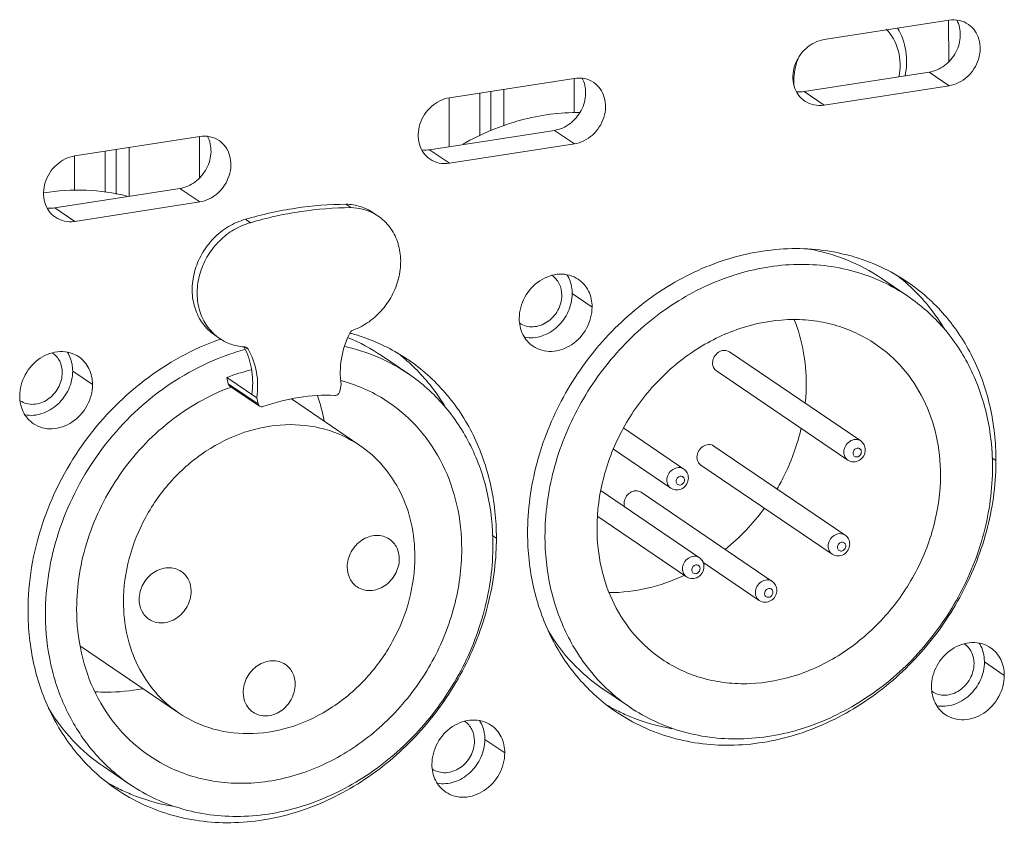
# Model space of a CAD drawing. Header units: millimetres. Extents: x 29170 to 33192, y 579 to 3108.
# Tile 63 of 256: x 30882 to 30924, y 1288 to 1322. Entities that reach past the tile are written whole.
import ezdxf

# ---------------------------------------------------------------- set-up
doc = ezdxf.new("R2010")
doc.units = ezdxf.units.MM
doc.layers.add('细实线', color=7, linetype='Continuous', lineweight=13)

msp = doc.modelspace()

# ---------------------------------------------------------------- linework, layer by layer
at = {"layer": '细实线'}
for p, q in [((30916.473, 1321.579), (30921.887, 1322.419)), ((30921.873, 1322.419), (30921.874, 1320.618)), ((30900.231, 1319.061), (30905.645, 1319.9)), ((30905.632, 1318.412), (30905.631, 1319.9)), ((30921.026, 1320.166), (30915.612, 1319.326)), ((30921.888, 1319.581), (30921.026, 1320.166)), ((30902.594, 1319.427), (30902.594, 1317.841)), ((30921.888, 1319.581), (30916.474, 1318.741)), ((30900.218, 1316.939), (30900.217, 1319.061)), ((30901.543, 1319.264), (30901.543, 1317.422)), ((30902.025, 1319.339), (30902.025, 1317.623)), ((30916.474, 1318.741), (30915.612, 1319.326)), ((30883.989, 1316.542), (30889.403, 1317.382)), ((30889.389, 1315.581), (30889.389, 1317.382)), ((30904.784, 1317.647), (30899.37, 1316.808)), ((30905.646, 1317.062), (30904.784, 1317.647)), ((30886.352, 1316.909), (30886.352, 1314.789)), ((30905.646, 1317.062), (30900.232, 1316.223)), ((30883.975, 1315.051), (30883.975, 1316.542)), ((30885.301, 1314.968), (30885.3, 1316.745)), ((30885.783, 1316.82), (30885.783, 1314.889)), ((30900.232, 1316.223), (30899.37, 1316.808)), ((30888.542, 1315.128), (30883.127, 1314.289)), ((30889.404, 1314.544), (30888.542, 1315.128)), ((30883.989, 1313.704), (30883.127, 1314.289)), ((30889.404, 1314.544), (30883.989, 1313.704)), ((30895.961, 1314.3), (30895.746, 1314.447)), ((30896.926, 1314.078), (30897.141, 1313.932)), ((30891.602, 1313.646), (30891.387, 1313.793)), ((30918.945, 1311.247), (30920.108, 1310.458)), ((30906.415, 1309.991), (30905.553, 1310.576)), ((30890.055, 1308.774), (30890.271, 1308.628)), ((30891.505, 1308.171), (30891.376, 1308.259)), ((30897.288, 1307.889), (30898.452, 1307.1)), ((30912.37, 1308.05), (30918.059, 1304.191)), ((30884.759, 1306.633), (30883.897, 1307.218)), ((30911.808, 1307.223), (30917.497, 1303.363)), ((30890.585, 1306.942), (30891.878, 1306.065)), ((30890.585, 1306.942), (30890.642, 1306.671)), ((30890.642, 1306.671), (30891.935, 1305.794)), ((30895.48, 1306.344), (30895.536, 1306.632)), ((30890.706, 1306.572), (30891.999, 1305.695)), ((30891.878, 1306.065), (30891.935, 1305.794)), ((30893.38, 1306.009), (30896.347, 1303.996)), ((30907.786, 1304.739), (30910.389, 1302.973)), ((30918.059, 1304.191), (30918.059, 1304.191)), ((30907.339, 1303.834), (30909.827, 1302.145)), ((30911.694, 1303.972), (30917.383, 1300.112)), ((30923.923, 1303.341), (30923.746, 1303.461)), ((30910.389, 1302.973), (30910.389, 1302.973)), ((30911.132, 1303.145), (30916.822, 1299.285)), ((30906.804, 1302.025), (30911.067, 1299.133)), ((30908.536, 1301.969), (30914.225, 1298.109)), ((30906.664, 1300.912), (30910.505, 1298.305)), ((30902.266, 1299.983), (30902.089, 1300.102)), ((30917.383, 1300.112), (30917.383, 1300.112)), ((30911.067, 1299.133), (30911.067, 1299.133)), ((30911.222, 1298.938), (30913.664, 1297.282)), ((30914.225, 1298.109), (30914.225, 1298.109)), ((30884.237, 1295.294), (30888.486, 1292.411)), ((30924.285, 1294.032), (30923.423, 1294.616)), ((30906.874, 1293.456), (30908.037, 1292.666)), ((30902.629, 1290.674), (30901.767, 1291.258)), ((30885.217, 1290.097), (30886.381, 1289.308))]:
    msp.add_line(p, q, dxfattribs=at)
for centre, radius, start, end in [((30895.968, 1312.204), 2.089, 55.8559, 62.8949), ((30914.598, 1304.846), 8.238, 48.6011, 52.2253), ((30891.448, 1310.362), 2.096, 228.756, 235.8388), ((30893.698, 1300.608), 8.55, 74.3359, 74.986), ((30893.864, 1298.276), 10.921, 108.8705, 109.1322), ((30892.863, 1301.361), 7.886, 55.8644, 67.8325), ((30894.031, 1298.249), 10.254, 105.0555, 109.8364), ((30891.497, 1310.563), 2.304, 265.2841, 266.4249), ((30888.877, 1306.904), 2.796, 28.8649, 29.3765), ((30888.857, 1306.893), 2.819, 27.5175, 28.8638), ((30888.826, 1306.876), 2.854, 25.9622, 27.5171), ((30892.942, 1301.487), 8.238, 48.6011, 52.2253), ((30893.878, 1298.247), 9.298, 103.9332, 110.7456), ((30893.715, 1300), 7.043, 74.619, 75.0051), ((30907.287, 1306.667), 8.412, 354.3178, 359.9774), ((30893.878, 1298.031), 9.048, 110.0546, 110.3416), ((30886.754, 1303.557), 8.182, 10.632, 18.4943), ((30912.724, 1303.338), 11.199, 358.5714, 0.0126), ((30906.238, 1306.853), 9.465, 308.8901, 323.8961), ((30891.067, 1299.98), 11.199, 358.5714, 0.0126), ((30906.614, 1306.359), 8.844, 301.6813, 302.0806), ((30893.283, 1296.702), 10.566, 180.0127, 181.8525), ((30911.216, 1299.86), 8.238, 239.5311, 243.0882), ((30889.559, 1296.502), 8.238, 239.5311, 243.0882)]:
    msp.add_arc(centre, radius, start, end, dxfattribs=at)
for points, knots in [([(30921.026, 1320.166), (30921.265, 1320.203), (30921.738, 1320.415), (30922.151, 1320.907), (30922.338, 1321.38), (30922.411, 1321.86), (30922.334, 1322.23), (30922.222, 1322.433)], [0, 0, 0, 0, 0.246935, 0.506259, 0.636123, 0.762761, 1, 1, 1, 1]), ([(30922.73, 1322.241), (30922.611, 1322.321), (30922.334, 1322.438), (30922.035, 1322.442), (30921.887, 1322.419)], [0, 0, 0, 0, 0.490854, 1, 1, 1, 1]), ([(30919.157, 1322.038), (30919.411, 1321.788), (30919.789, 1321.105), (30919.788, 1320.336), (30919.71, 1319.961)], [0, 0, 0, 0, 0.482001, 1, 1, 1, 1]), ([(30919.661, 1322.076), (30919.844, 1321.777), (30920.087, 1321.083), (30920.057, 1320.353), (30919.982, 1319.996)], [0, 0, 0, 0, 0.490329, 1, 1, 1, 1]), ([(30921.888, 1319.581), (30922.176, 1319.625), (30922.738, 1319.916), (30923.237, 1320.687), (30923.275, 1321.461), (30923.035, 1321.974), (30922.839, 1322.167), (30922.73, 1322.241)], [0, 0, 0, 0, 0.252631, 0.516574, 0.767286, 0.885473, 1, 1, 1, 1]), ([(30916.473, 1321.579), (30916.186, 1321.535), (30915.623, 1321.244), (30915.124, 1320.473), (30915.087, 1319.699), (30915.327, 1319.186), (30915.522, 1318.993), (30915.631, 1318.919)], [0, 0, 0, 0, 0.252631, 0.516574, 0.767286, 0.885473, 1, 1, 1, 1]), ([(30915.165, 1319.625), (30915.158, 1319.725), (30915.157, 1320.136), (30915.255, 1320.547), (30915.373, 1320.833)], [0, 0, 0, 0, 0.244852, 1, 1, 1, 1]), ([(30904.784, 1317.647), (30905.023, 1317.684), (30905.495, 1317.896), (30905.909, 1318.389), (30906.095, 1318.862), (30906.169, 1319.342), (30906.091, 1319.711), (30905.98, 1319.915)], [0, 0, 0, 0, 0.246935, 0.506259, 0.636123, 0.762761, 1, 1, 1, 1]), ([(30906.488, 1319.722), (30906.369, 1319.803), (30906.092, 1319.919), (30905.792, 1319.923), (30905.645, 1319.9)], [0, 0, 0, 0, 0.490854, 1, 1, 1, 1]), ([(30905.646, 1317.062), (30905.933, 1317.107), (30906.496, 1317.397), (30906.995, 1318.169), (30907.033, 1318.942), (30906.792, 1319.455), (30906.597, 1319.648), (30906.488, 1319.722)], [0, 0, 0, 0, 0.252631, 0.516574, 0.767286, 0.885473, 1, 1, 1, 1]), ([(30900.231, 1319.061), (30899.944, 1319.016), (30899.381, 1318.726), (30898.882, 1317.954), (30898.844, 1317.18), (30899.085, 1316.668), (30899.28, 1316.475), (30899.389, 1316.401)], [0, 0, 0, 0, 0.252631, 0.516574, 0.767286, 0.885473, 1, 1, 1, 1]), ([(30915.631, 1318.919), (30915.75, 1318.839), (30916.027, 1318.722), (30916.327, 1318.718), (30916.474, 1318.741)], [0, 0, 0, 0, 0.490854, 1, 1, 1, 1]), ([(30905.883, 1318.421), (30905.021, 1318.43), (30903.25, 1318.19), (30901.607, 1317.499), (30900.825, 1317.056)], [0, 0, 0, 0, 0.489691, 1, 1, 1, 1]), ([(30888.542, 1315.128), (30888.78, 1315.166), (30889.253, 1315.378), (30889.666, 1315.87), (30889.853, 1316.343), (30889.927, 1316.823), (30889.849, 1317.193), (30889.738, 1317.396)], [0, 0, 0, 0, 0.246935, 0.506259, 0.636123, 0.762761, 1, 1, 1, 1]), ([(30890.246, 1317.204), (30890.127, 1317.284), (30889.849, 1317.401), (30889.55, 1317.404), (30889.403, 1317.382)], [0, 0, 0, 0, 0.490854, 1, 1, 1, 1]), ([(30889.404, 1314.544), (30889.691, 1314.588), (30890.254, 1314.879), (30890.752, 1315.65), (30890.79, 1316.424), (30890.55, 1316.937), (30890.355, 1317.13), (30890.246, 1317.204)], [0, 0, 0, 0, 0.252631, 0.516574, 0.767286, 0.885473, 1, 1, 1, 1]), ([(30883.989, 1316.542), (30883.701, 1316.498), (30883.139, 1316.207), (30882.64, 1315.436), (30882.602, 1314.662), (30882.842, 1314.149), (30883.038, 1313.956), (30883.147, 1313.882)], [0, 0, 0, 0, 0.252631, 0.516574, 0.767286, 0.885473, 1, 1, 1, 1]), ([(30899.389, 1316.401), (30899.508, 1316.32), (30899.785, 1316.204), (30900.085, 1316.2), (30900.232, 1316.223)], [0, 0, 0, 0, 0.490854, 1, 1, 1, 1]), ([(30882.645, 1314.941), (30883.251, 1315.04), (30884.467, 1315.12), (30885.675, 1314.949), (30886.254, 1314.801)], [0, 0, 0, 0, 0.506734, 1, 1, 1, 1]), ([(30895.746, 1314.447), (30895.017, 1314.442), (30893.543, 1314.325), (30892.101, 1314.003), (30891.387, 1313.793)], [0, 0, 0, 0, 0.494614, 1, 1, 1, 1]), ([(30895.961, 1314.3), (30895.233, 1314.296), (30893.759, 1314.179), (30892.316, 1313.856), (30891.602, 1313.646)], [0, 0, 0, 0, 0.494614, 1, 1, 1, 1]), ([(30896.925, 1314.079), (30896.755, 1314.194), (30896.373, 1314.377), (30895.956, 1314.442), (30895.746, 1314.447)], [0, 0, 0, 0, 0.494496, 1, 1, 1, 1]), ([(30896.92, 1314.063), (30896.774, 1314.138), (30896.46, 1314.254), (30896.129, 1314.297), (30895.961, 1314.3)], [0, 0, 0, 0, 0.494951, 1, 1, 1, 1]), ([(30883.147, 1313.882), (30883.265, 1313.801), (30883.543, 1313.685), (30883.842, 1313.681), (30883.989, 1313.704)], [0, 0, 0, 0, 0.490854, 1, 1, 1, 1]), ([(30896.06, 1308.993), (30896.302, 1309.084), (30896.771, 1309.337), (30897.361, 1309.881), (30897.808, 1310.557), (30898.078, 1311.311), (30898.149, 1312.088), (30898.013, 1312.829), (30897.677, 1313.473), (30897.332, 1313.803), (30897.141, 1313.933)], [0, 0, 0, 0, 0.127337, 0.258421, 0.390795, 0.521626, 0.648495, 0.770063, 0.886579, 1, 1, 1, 1]), ([(30891.387, 1313.793), (30891.129, 1313.724), (30890.623, 1313.504), (30889.974, 1312.982), (30889.469, 1312.306), (30889.149, 1311.53), (30889.042, 1310.719), (30889.16, 1309.939), (30889.498, 1309.257), (30889.856, 1308.909), (30890.056, 1308.774)], [0, 0, 0, 0, 0.125775, 0.256067, 0.388436, 0.519824, 0.647458, 0.769661, 0.886503, 1, 1, 1, 1]), ([(30891.602, 1313.646), (30891.356, 1313.581), (30890.873, 1313.375), (30890.245, 1312.888), (30889.745, 1312.256), (30889.409, 1311.526), (30889.265, 1310.753), (30889.325, 1309.995), (30889.588, 1309.311), (30889.892, 1308.938), (30890.066, 1308.786)], [0, 0, 0, 0, 0.125093, 0.254564, 0.386259, 0.517412, 0.64541, 0.768468, 0.886219, 1, 1, 1, 1]), ([(30920.087, 1311.076), (30919.345, 1311.58), (30917.656, 1312.355), (30914.848, 1312.658), (30911.976, 1312.106), (30909.26, 1310.757), (30906.899, 1308.724), (30905.067, 1306.16), (30903.899, 1303.261), (30903.619, 1301.203), (30903.62, 1300.192)], [0, 0, 0, 0, 0.113412, 0.229867, 0.351301, 0.478002, 0.608703, 0.741063, 0.872322, 1, 1, 1, 1]), ([(30918.945, 1311.247), (30918.479, 1311.563), (30917.471, 1312.099), (30916.372, 1312.407), (30915.811, 1312.505)], [0, 0, 0, 0, 0.496987, 1, 1, 1, 1]), ([(30920.109, 1310.457), (30919.754, 1310.698), (30919, 1311.124), (30917.776, 1311.571), (30916.479, 1311.821), (30914.672, 1311.885), (30912.357, 1311.442), (30909.762, 1310.153), (30907.506, 1308.21), (30905.756, 1305.76), (30904.64, 1302.99), (30904.372, 1301.023), (30904.373, 1300.058)], [0, 0, 0, 0, 0.056651, 0.113707, 0.171534, 0.230425, 0.351771, 0.47838, 0.608986, 0.74125, 0.872415, 1, 1, 1, 1]), ([(30905.818, 1311.195), (30905.703, 1311.273), (30905.44, 1311.393), (30904.849, 1311.458), (30904.086, 1311.185), (30903.435, 1310.463), (30903.257, 1309.818), (30903.257, 1309.501)], [0, 0, 0, 0, 0.114123, 0.231308, 0.478691, 0.741471, 1, 1, 1, 1]), ([(30904.676, 1311.365), (30904.808, 1311.276), (30905.033, 1311.012), (30905.102, 1310.676), (30905.102, 1310.506)], [0, 0, 0, 0, 0.485339, 1, 1, 1, 1]), ([(30905.553, 1310.576), (30905.553, 1310.65), (30905.535, 1310.935), (30905.439, 1311.216), (30905.327, 1311.395)], [0, 0, 0, 0, 0.259066, 1, 1, 1, 1]), ([(30906.415, 1309.991), (30906.415, 1310.229), (30906.319, 1310.699), (30906.004, 1311.069), (30905.818, 1311.195)], [0, 0, 0, 0, 0.51465, 1, 1, 1, 1]), ([(30921.695, 1309.043), (30921.582, 1309.229), (30921.11, 1309.95), (30920.529, 1310.599), (30920.046, 1311.025)], [0, 0, 0, 0, 0.252638, 1, 1, 1, 1]), ([(30923.923, 1303.341), (30923.922, 1304.123), (30923.76, 1305.666), (30923.006, 1307.829), (30921.781, 1309.692), (30920.683, 1310.672), (30920.087, 1311.076)], [0, 0, 0, 0, 0.26165, 0.514209, 0.759245, 1, 1, 1, 1]), ([(30905.102, 1310.506), (30905.102, 1310.281), (30905.007, 1309.935), (30904.741, 1309.562), (30904.48, 1309.336), (30904.18, 1309.185), (30903.863, 1309.122), (30903.552, 1309.152), (30903.364, 1309.236), (30903.281, 1309.291)], [0, 0, 0, 0, 0.257315, 0.389888, 0.520838, 0.647836, 0.769593, 0.886355, 1, 1, 1, 1]), ([(30903.488, 1308.681), (30903.73, 1308.636), (30904.124, 1308.672), (30904.59, 1308.886), (30905.024, 1309.209), (30905.428, 1309.768), (30905.553, 1310.31), (30905.553, 1310.576)], [0, 0, 0, 0, 0.234268, 0.358831, 0.487022, 0.746674, 1, 1, 1, 1]), ([(30923.773, 1303.066), (30923.773, 1303.813), (30923.618, 1305.287), (30923.012, 1307.025), (30922.301, 1308.261), (30921.462, 1309.371), (30920.678, 1310.071), (30920.109, 1310.457)], [0, 0, 0, 0, 0.26152, 0.513957, 0.637427, 0.759363, 1, 1, 1, 1]), ([(30903.854, 1308.298), (30903.969, 1308.22), (30904.232, 1308.099), (30904.823, 1308.035), (30905.586, 1308.308), (30906.237, 1309.03), (30906.415, 1309.675), (30906.415, 1309.991)], [0, 0, 0, 0, 0.114123, 0.231308, 0.478691, 0.741471, 1, 1, 1, 1]), ([(30903.257, 1309.501), (30903.257, 1309.264), (30903.353, 1308.793), (30903.668, 1308.424), (30903.854, 1308.298)], [0, 0, 0, 0, 0.51465, 1, 1, 1, 1]), ([(30918.705, 1308.389), (30918.432, 1308.574), (30917.854, 1308.9), (30916.914, 1309.243), (30915.919, 1309.435), (30914.532, 1309.485), (30912.756, 1309.144), (30910.765, 1308.155), (30909.033, 1306.664), (30907.69, 1304.784), (30906.833, 1302.657), (30906.628, 1301.149), (30906.628, 1300.407)], [0, 0, 0, 0, 0.056651, 0.113707, 0.171535, 0.230426, 0.351772, 0.478381, 0.608987, 0.74125, 0.872415, 1, 1, 1, 1]), ([(30915.699, 1306.664), (30915.699, 1307.144), (30915.615, 1308.092), (30915.354, 1309.008), (30915.181, 1309.441)], [0, 0, 0, 0, 0.507416, 1, 1, 1, 1]), ([(30895.536, 1306.632), (30895.48, 1307), (30895.493, 1307.774), (30895.736, 1308.507), (30895.909, 1308.854)], [0, 0, 0, 0, 0.490071, 1, 1, 1, 1]), ([(30895.909, 1308.854), (30895.916, 1308.87), (30895.953, 1308.929), (30896.011, 1308.975), (30896.06, 1308.993)], [0, 0, 0, 0, 0.256219, 1, 1, 1, 1]), ([(30898.431, 1307.718), (30898.247, 1307.843), (30897.488, 1308.314), (30896.652, 1308.66), (30896.006, 1308.841)], [0, 0, 0, 0, 0.249307, 1, 1, 1, 1]), ([(30890.285, 1308.594), (30889.105, 1308.185), (30886.838, 1306.933), (30884.159, 1304.121), (30882.396, 1300.652), (30881.963, 1298.09), (30881.963, 1296.834)], [0, 0, 0, 0, 0.245447, 0.499014, 0.753126, 1, 1, 1, 1]), ([(30890.271, 1308.627), (30890.422, 1308.525), (30890.757, 1308.358), (30891.122, 1308.282), (30891.308, 1308.267)], [0, 0, 0, 0, 0.495541, 1, 1, 1, 1]), ([(30921.517, 1302.716), (30921.517, 1303.29), (30921.398, 1304.421), (30920.845, 1306.007), (30919.947, 1307.374), (30919.141, 1308.093), (30918.705, 1308.389)], [0, 0, 0, 0, 0.26165, 0.514209, 0.759245, 1, 1, 1, 1]), ([(30884.162, 1307.837), (30884.046, 1307.915), (30883.784, 1308.035), (30883.193, 1308.1), (30882.43, 1307.827), (30881.779, 1307.104), (30881.6, 1306.46), (30881.6, 1306.143)], [0, 0, 0, 0, 0.114123, 0.231308, 0.478691, 0.741471, 1, 1, 1, 1]), ([(30890.551, 1307.895), (30889.437, 1307.494), (30887.3, 1306.287), (30884.779, 1303.607), (30883.123, 1300.315), (30882.716, 1297.889), (30882.716, 1296.7)], [0, 0, 0, 0, 0.245701, 0.49928, 0.753257, 1, 1, 1, 1]), ([(30883.019, 1308.007), (30883.152, 1307.918), (30883.377, 1307.654), (30883.445, 1307.318), (30883.446, 1307.148)], [0, 0, 0, 0, 0.485339, 1, 1, 1, 1]), ([(30883.897, 1307.218), (30883.897, 1307.292), (30883.879, 1307.576), (30883.783, 1307.858), (30883.67, 1308.036)], [0, 0, 0, 0, 0.259066, 1, 1, 1, 1]), ([(30891.392, 1308.126), (30891.531, 1307.84), (30891.719, 1307.203), (30891.711, 1306.541), (30891.663, 1306.211)], [0, 0, 0, 0, 0.488385, 1, 1, 1, 1]), ([(30891.505, 1308.171), (30891.683, 1307.867), (30891.93, 1307.169), (30891.932, 1306.432), (30891.878, 1306.065)], [0, 0, 0, 0, 0.486976, 1, 1, 1, 1]), ([(30898.452, 1307.099), (30898.038, 1307.38), (30897.149, 1307.866), (30896.184, 1308.175), (30895.69, 1308.284)], [0, 0, 0, 0, 0.497592, 1, 1, 1, 1]), ([(30911.638, 1307.567), (30911.638, 1307.657), (30911.689, 1307.841), (30911.875, 1308.048), (30912.093, 1308.126), (30912.261, 1308.107), (30912.336, 1308.073), (30912.37, 1308.051)], [0, 0, 0, 0, 0.258542, 0.521308, 0.768689, 0.885876, 1, 1, 1, 1]), ([(30884.759, 1306.633), (30884.759, 1306.871), (30884.662, 1307.341), (30884.347, 1307.711), (30884.162, 1307.837)], [0, 0, 0, 0, 0.51465, 1, 1, 1, 1]), ([(30900.038, 1305.685), (30899.926, 1305.871), (30899.454, 1306.592), (30898.872, 1307.241), (30898.389, 1307.667)], [0, 0, 0, 0, 0.252638, 1, 1, 1, 1]), ([(30902.266, 1299.983), (30902.266, 1300.765), (30902.103, 1302.308), (30901.35, 1304.471), (30900.125, 1306.334), (30899.026, 1307.314), (30898.431, 1307.718)], [0, 0, 0, 0, 0.26165, 0.514209, 0.759245, 1, 1, 1, 1]), ([(30911.808, 1307.223), (30911.755, 1307.259), (30911.665, 1307.364), (30911.638, 1307.499), (30911.638, 1307.567)], [0, 0, 0, 0, 0.4853, 1, 1, 1, 1]), ([(30883.446, 1307.148), (30883.446, 1306.923), (30883.35, 1306.577), (30883.084, 1306.204), (30882.824, 1305.978), (30882.524, 1305.827), (30882.206, 1305.763), (30881.895, 1305.794), (30881.708, 1305.878), (30881.625, 1305.933)], [0, 0, 0, 0, 0.257315, 0.389888, 0.520838, 0.647836, 0.769593, 0.886355, 1, 1, 1, 1]), ([(30881.832, 1305.323), (30882.073, 1305.278), (30882.468, 1305.314), (30882.934, 1305.528), (30883.367, 1305.851), (30883.772, 1306.41), (30883.897, 1306.952), (30883.897, 1307.218)], [0, 0, 0, 0, 0.234268, 0.358831, 0.487022, 0.746674, 1, 1, 1, 1]), ([(30902.117, 1299.708), (30902.117, 1300.455), (30901.961, 1301.93), (30901.241, 1303.996), (30900.071, 1305.777), (30899.021, 1306.713), (30898.452, 1307.099)], [0, 0, 0, 0, 0.261649, 0.514209, 0.759245, 1, 1, 1, 1]), ([(30882.197, 1304.94), (30882.313, 1304.861), (30882.576, 1304.741), (30883.166, 1304.677), (30883.929, 1304.95), (30884.581, 1305.672), (30884.759, 1306.317), (30884.759, 1306.633)], [0, 0, 0, 0, 0.114123, 0.231308, 0.478691, 0.741471, 1, 1, 1, 1]), ([(30890.642, 1306.671), (30890.644, 1306.661), (30890.655, 1306.623), (30890.682, 1306.589), (30890.706, 1306.572)], [0, 0, 0, 0, 0.259749, 1, 1, 1, 1]), ([(30897.61, 1305.858), (30897.302, 1306.067), (30896.649, 1306.435), (30895.944, 1306.691), (30895.583, 1306.791)], [0, 0, 0, 0, 0.498205, 1, 1, 1, 1]), ([(30890.733, 1306.514), (30889.783, 1306.162), (30887.964, 1305.117), (30885.821, 1302.815), (30884.414, 1299.998), (30884.069, 1297.925), (30884.07, 1296.909)], [0, 0, 0, 0, 0.245903, 0.49949, 0.75336, 1, 1, 1, 1]), ([(30892.145, 1305.68), (30892.651, 1305.86), (30893.683, 1306.125), (30894.748, 1306.188), (30895.27, 1306.165)], [0, 0, 0, 0, 0.507413, 1, 1, 1, 1]), ([(30895.27, 1306.165), (30895.317, 1306.162), (30895.417, 1306.203), (30895.47, 1306.294), (30895.48, 1306.344)], [0, 0, 0, 0, 0.485265, 1, 1, 1, 1]), ([(30881.6, 1306.143), (30881.601, 1305.906), (30881.697, 1305.435), (30882.012, 1305.066), (30882.197, 1304.94)], [0, 0, 0, 0, 0.51465, 1, 1, 1, 1]), ([(30891.935, 1305.794), (30891.937, 1305.784), (30891.948, 1305.746), (30891.974, 1305.712), (30891.999, 1305.695)], [0, 0, 0, 0, 0.258852, 1, 1, 1, 1]), ([(30900.763, 1299.498), (30900.763, 1300.141), (30900.629, 1301.41), (30900.01, 1303.188), (30899.002, 1304.72), (30898.099, 1305.526), (30897.61, 1305.858)], [0, 0, 0, 0, 0.261648, 0.514209, 0.759245, 1, 1, 1, 1]), ([(30891.999, 1305.695), (30892.019, 1305.682), (30892.069, 1305.664), (30892.121, 1305.671), (30892.145, 1305.68)], [0, 0, 0, 0, 0.486585, 1, 1, 1, 1]), ([(30896.347, 1303.996), (30895.884, 1304.31), (30894.834, 1304.792), (30893.087, 1304.98), (30891.299, 1304.637), (30889.609, 1303.798), (30888.141, 1302.533), (30887.001, 1300.937), (30886.274, 1299.133), (30886.1, 1297.853), (30886.1, 1297.224)], [0, 0, 0, 0, 0.113412, 0.229867, 0.351301, 0.478002, 0.608702, 0.741062, 0.87232, 1, 1, 1, 1]), ([(30914.434, 1302.115), (30914.554, 1302.321), (30915, 1303.155), (30915.321, 1304.056), (30915.479, 1304.745)], [0, 0, 0, 0, 0.252308, 1, 1, 1, 1]), ([(30910.962, 1303.489), (30910.962, 1303.579), (30911.013, 1303.763), (30911.199, 1303.969), (30911.417, 1304.047), (30911.586, 1304.029), (30911.661, 1303.995), (30911.694, 1303.972)], [0, 0, 0, 0, 0.258542, 0.521308, 0.768689, 0.885876, 1, 1, 1, 1]), ([(30918.059, 1304.191), (30918.026, 1304.213), (30917.951, 1304.247), (30917.782, 1304.266), (30917.564, 1304.188), (30917.378, 1303.981), (30917.327, 1303.797), (30917.327, 1303.707)], [0, 0, 0, 0, 0.114122, 0.231308, 0.478693, 0.741469, 1, 1, 1, 1]), ([(30918.259, 1303.805), (30918.259, 1303.88), (30918.224, 1304.031), (30918.12, 1304.149), (30918.059, 1304.191)], [0, 0, 0, 0, 0.501585, 1, 1, 1, 1]), ([(30898.733, 1299.183), (30898.733, 1299.67), (30898.631, 1300.63), (30898.163, 1301.976), (30897.4, 1303.135), (30896.717, 1303.745), (30896.347, 1303.996)], [0, 0, 0, 0, 0.261653, 0.514207, 0.759245, 1, 1, 1, 1]), ([(30917.327, 1303.707), (30917.327, 1303.639), (30917.355, 1303.505), (30917.444, 1303.399), (30917.497, 1303.363)], [0, 0, 0, 0, 0.514678, 1, 1, 1, 1]), ([(30917.498, 1303.363), (30917.57, 1303.314), (30917.749, 1303.259), (30918.016, 1303.337), (30918.209, 1303.535), (30918.259, 1303.716), (30918.259, 1303.805)], [0, 0, 0, 0, 0.247111, 0.496464, 0.748562, 1, 1, 1, 1]), ([(30918.088, 1303.717), (30918.088, 1303.741), (30918.079, 1303.788), (30918.039, 1303.846), (30917.977, 1303.88), (30917.905, 1303.883), (30917.835, 1303.856), (30917.758, 1303.79), (30917.727, 1303.712), (30917.727, 1303.661)], [0, 0, 0, 0, 0.124059, 0.241431, 0.35698, 0.4768, 0.604098, 0.737567, 1, 1, 1, 1]), ([(30917.727, 1303.661), (30917.727, 1303.637), (30917.736, 1303.59), (30917.776, 1303.532), (30917.838, 1303.498), (30917.91, 1303.495), (30917.98, 1303.522), (30918.057, 1303.588), (30918.088, 1303.667), (30918.088, 1303.717)], [0, 0, 0, 0, 0.124059, 0.241431, 0.35698, 0.4768, 0.604098, 0.737567, 1, 1, 1, 1]), ([(30911.133, 1303.145), (30911.08, 1303.181), (30910.99, 1303.286), (30910.962, 1303.421), (30910.962, 1303.489)], [0, 0, 0, 0, 0.4853, 1, 1, 1, 1]), ([(30907.455, 1292.457), (30908.189, 1291.959), (30909.855, 1291.19), (30912.625, 1290.876), (30915.464, 1291.396), (30918.159, 1292.698), (30920.515, 1294.675), (30922.364, 1297.18), (30923.572, 1300.027), (30923.894, 1302.057), (30923.919, 1303.059)], [0, 0, 0, 0, 0.113408, 0.229793, 0.351073, 0.477579, 0.608125, 0.740466, 0.871912, 1, 1, 1, 1]), ([(30908.037, 1292.666), (30908.392, 1292.425), (30909.145, 1292), (30910.37, 1291.553), (30911.667, 1291.303), (30913.474, 1291.238), (30915.789, 1291.682), (30918.383, 1292.971), (30920.639, 1294.914), (30922.39, 1297.364), (30923.506, 1300.134), (30923.773, 1302.1), (30923.773, 1303.066)], [0, 0, 0, 0, 0.056651, 0.113707, 0.171534, 0.230425, 0.351771, 0.47838, 0.608986, 0.74125, 0.872415, 1, 1, 1, 1]), ([(30910.389, 1302.973), (30910.356, 1302.995), (30910.281, 1303.03), (30910.112, 1303.048), (30909.894, 1302.97), (30909.708, 1302.764), (30909.657, 1302.579), (30909.657, 1302.489)], [0, 0, 0, 0, 0.114122, 0.231308, 0.478693, 0.741469, 1, 1, 1, 1]), ([(30910.589, 1302.587), (30910.589, 1302.662), (30910.554, 1302.814), (30910.45, 1302.931), (30910.389, 1302.973)], [0, 0, 0, 0, 0.501585, 1, 1, 1, 1]), ([(30909.441, 1294.735), (30909.713, 1294.55), (30910.292, 1294.224), (30911.231, 1293.88), (30912.227, 1293.689), (30913.613, 1293.639), (30915.39, 1293.98), (30917.381, 1294.969), (30919.112, 1296.46), (30920.456, 1298.34), (30921.312, 1300.466), (30921.517, 1301.975), (30921.517, 1302.716)], [0, 0, 0, 0, 0.056651, 0.113707, 0.171535, 0.230426, 0.351772, 0.478381, 0.608987, 0.74125, 0.872415, 1, 1, 1, 1]), ([(30909.657, 1302.489), (30909.657, 1302.421), (30909.685, 1302.287), (30909.775, 1302.181), (30909.827, 1302.145)], [0, 0, 0, 0, 0.514678, 1, 1, 1, 1]), ([(30909.828, 1302.145), (30909.9, 1302.096), (30910.079, 1302.041), (30910.346, 1302.119), (30910.539, 1302.317), (30910.589, 1302.498), (30910.589, 1302.587)], [0, 0, 0, 0, 0.247111, 0.496464, 0.748562, 1, 1, 1, 1]), ([(30910.418, 1302.499), (30910.418, 1302.523), (30910.409, 1302.57), (30910.369, 1302.629), (30910.307, 1302.662), (30910.235, 1302.665), (30910.165, 1302.639), (30910.088, 1302.572), (30910.057, 1302.494), (30910.057, 1302.443)], [0, 0, 0, 0, 0.124059, 0.241431, 0.35698, 0.4768, 0.604098, 0.737567, 1, 1, 1, 1]), ([(30910.057, 1302.443), (30910.057, 1302.419), (30910.066, 1302.372), (30910.106, 1302.314), (30910.168, 1302.28), (30910.24, 1302.278), (30910.31, 1302.304), (30910.387, 1302.37), (30910.418, 1302.449), (30910.418, 1302.499)], [0, 0, 0, 0, 0.124059, 0.241431, 0.35698, 0.4768, 0.604098, 0.737567, 1, 1, 1, 1]), ([(30907.804, 1301.485), (30907.804, 1301.576), (30907.855, 1301.76), (30908.041, 1301.966), (30908.259, 1302.044), (30908.428, 1302.026), (30908.503, 1301.991), (30908.536, 1301.969)], [0, 0, 0, 0, 0.258542, 0.521308, 0.768689, 0.885876, 1, 1, 1, 1]), ([(30907.833, 1301.324), (30907.828, 1301.336), (30907.811, 1301.389), (30907.804, 1301.444), (30907.804, 1301.485)], [0, 0, 0, 0, 0.245468, 1, 1, 1, 1]), ([(30903.62, 1300.192), (30903.62, 1299.41), (30903.783, 1297.867), (30904.536, 1295.704), (30905.761, 1293.841), (30906.859, 1292.861), (30907.455, 1292.457)], [0, 0, 0, 0, 0.26165, 0.514209, 0.759245, 1, 1, 1, 1]), ([(30906.628, 1300.407), (30906.629, 1299.834), (30906.748, 1298.702), (30907.301, 1297.116), (30908.199, 1295.75), (30909.004, 1295.031), (30909.441, 1294.735)], [0, 0, 0, 0, 0.26165, 0.514209, 0.759245, 1, 1, 1, 1]), ([(30895.8, 1298.728), (30895.8, 1298.954), (30895.896, 1299.302), (30896.165, 1299.676), (30896.427, 1299.902), (30896.729, 1300.052), (30897.048, 1300.113), (30897.36, 1300.08), (30897.547, 1299.994), (30897.63, 1299.938)], [0, 0, 0, 0, 0.257438, 0.390066, 0.521029, 0.647987, 0.769668, 0.886359, 1, 1, 1, 1]), ([(30897.63, 1299.938), (30897.762, 1299.848), (30897.987, 1299.584), (30898.056, 1299.248), (30898.056, 1299.078)], [0, 0, 0, 0, 0.48535, 1, 1, 1, 1]), ([(30904.373, 1300.058), (30904.373, 1299.31), (30904.528, 1297.836), (30905.134, 1296.099), (30905.844, 1294.863), (30906.684, 1293.753), (30907.468, 1293.052), (30908.037, 1292.666)], [0, 0, 0, 0, 0.26152, 0.513957, 0.637427, 0.759363, 1, 1, 1, 1]), ([(30917.383, 1300.112), (30917.35, 1300.135), (30917.275, 1300.169), (30917.106, 1300.188), (30916.888, 1300.11), (30916.702, 1299.903), (30916.651, 1299.719), (30916.651, 1299.629)], [0, 0, 0, 0, 0.114122, 0.231308, 0.478693, 0.741469, 1, 1, 1, 1]), ([(30917.412, 1299.639), (30917.412, 1299.663), (30917.404, 1299.71), (30917.363, 1299.768), (30917.301, 1299.802), (30917.229, 1299.805), (30917.159, 1299.778), (30917.082, 1299.712), (30917.051, 1299.633), (30917.051, 1299.583)], [0, 0, 0, 0, 0.124059, 0.241431, 0.35698, 0.4768, 0.604098, 0.737567, 1, 1, 1, 1]), ([(30917.583, 1299.727), (30917.583, 1299.802), (30917.548, 1299.953), (30917.445, 1300.071), (30917.383, 1300.112)], [0, 0, 0, 0, 0.501585, 1, 1, 1, 1]), ([(30885.799, 1289.099), (30886.533, 1288.601), (30888.199, 1287.832), (30890.969, 1287.518), (30893.808, 1288.038), (30896.502, 1289.34), (30898.858, 1291.317), (30900.707, 1293.822), (30901.915, 1296.669), (30902.238, 1298.699), (30902.263, 1299.701)], [0, 0, 0, 0, 0.113408, 0.229793, 0.351073, 0.477579, 0.608125, 0.740466, 0.871912, 1, 1, 1, 1]), ([(30886.381, 1289.308), (30886.736, 1289.067), (30887.489, 1288.642), (30888.714, 1288.195), (30890.011, 1287.945), (30891.818, 1287.88), (30894.133, 1288.324), (30896.727, 1289.613), (30898.983, 1291.556), (30900.734, 1294.006), (30901.85, 1296.776), (30902.117, 1298.742), (30902.117, 1299.708)], [0, 0, 0, 0, 0.056651, 0.113707, 0.171534, 0.230425, 0.351771, 0.47838, 0.608986, 0.74125, 0.872415, 1, 1, 1, 1]), ([(30887.223, 1290.549), (30887.528, 1290.342), (30888.177, 1289.976), (30889.23, 1289.591), (30890.347, 1289.376), (30891.901, 1289.321), (30893.893, 1289.703), (30896.126, 1290.812), (30898.067, 1292.484), (30899.573, 1294.591), (30900.533, 1296.975), (30900.763, 1298.667), (30900.763, 1299.498)], [0, 0, 0, 0, 0.056651, 0.113707, 0.171535, 0.230426, 0.351772, 0.478381, 0.608987, 0.74125, 0.872415, 1, 1, 1, 1]), ([(30916.651, 1299.629), (30916.651, 1299.561), (30916.679, 1299.426), (30916.769, 1299.321), (30916.822, 1299.285)], [0, 0, 0, 0, 0.514678, 1, 1, 1, 1]), ([(30916.822, 1299.285), (30916.894, 1299.236), (30917.074, 1299.181), (30917.34, 1299.258), (30917.534, 1299.457), (30917.583, 1299.638), (30917.583, 1299.727)], [0, 0, 0, 0, 0.247111, 0.496464, 0.748562, 1, 1, 1, 1]), ([(30917.051, 1299.583), (30917.051, 1299.559), (30917.06, 1299.512), (30917.1, 1299.454), (30917.162, 1299.42), (30917.234, 1299.417), (30917.304, 1299.444), (30917.382, 1299.51), (30917.412, 1299.588), (30917.412, 1299.639)], [0, 0, 0, 0, 0.124059, 0.241431, 0.35698, 0.4768, 0.604098, 0.737567, 1, 1, 1, 1]), ([(30888.486, 1292.411), (30888.948, 1292.098), (30889.999, 1291.615), (30891.746, 1291.427), (30893.534, 1291.77), (30895.223, 1292.61), (30896.692, 1293.875), (30897.832, 1295.47), (30898.559, 1297.274), (30898.733, 1298.554), (30898.733, 1299.183)], [0, 0, 0, 0, 0.113412, 0.229867, 0.351301, 0.478002, 0.608702, 0.741062, 0.87232, 1, 1, 1, 1]), ([(30898.056, 1299.078), (30898.056, 1298.852), (30897.96, 1298.504), (30897.692, 1298.131), (30897.43, 1297.904), (30897.128, 1297.755), (30896.809, 1297.693), (30896.497, 1297.727), (30896.309, 1297.813), (30896.227, 1297.869)], [0, 0, 0, 0, 0.257438, 0.390066, 0.521029, 0.647987, 0.769668, 0.886359, 1, 1, 1, 1]), ([(30911.067, 1299.133), (30911.034, 1299.155), (30910.958, 1299.19), (30910.79, 1299.208), (30910.572, 1299.13), (30910.386, 1298.924), (30910.335, 1298.74), (30910.335, 1298.649)], [0, 0, 0, 0, 0.114122, 0.231308, 0.478693, 0.741469, 1, 1, 1, 1]), ([(30911.266, 1298.747), (30911.266, 1298.822), (30911.232, 1298.974), (30911.128, 1299.091), (30911.067, 1299.133)], [0, 0, 0, 0, 0.501585, 1, 1, 1, 1]), ([(30886.777, 1297.329), (30886.777, 1297.555), (30886.873, 1297.903), (30887.141, 1298.277), (30887.403, 1298.503), (30887.705, 1298.653), (30888.024, 1298.714), (30888.336, 1298.681), (30888.524, 1298.595), (30888.606, 1298.539)], [0, 0, 0, 0, 0.257438, 0.390066, 0.521029, 0.647987, 0.769668, 0.886359, 1, 1, 1, 1]), ([(30888.606, 1298.539), (30888.739, 1298.449), (30888.964, 1298.185), (30889.033, 1297.849), (30889.033, 1297.679)], [0, 0, 0, 0, 0.48535, 1, 1, 1, 1]), ([(30896.227, 1297.869), (30896.094, 1297.959), (30895.869, 1298.223), (30895.8, 1298.559), (30895.8, 1298.728)], [0, 0, 0, 0, 0.48535, 1, 1, 1, 1]), ([(30910.335, 1298.649), (30910.335, 1298.581), (30910.362, 1298.447), (30910.452, 1298.341), (30910.505, 1298.305)], [0, 0, 0, 0, 0.514678, 1, 1, 1, 1]), ([(30910.505, 1298.305), (30910.578, 1298.256), (30910.757, 1298.201), (30911.024, 1298.279), (30911.217, 1298.478), (30911.266, 1298.658), (30911.266, 1298.747)], [0, 0, 0, 0, 0.247111, 0.496464, 0.748562, 1, 1, 1, 1]), ([(30911.096, 1298.659), (30911.096, 1298.683), (30911.087, 1298.73), (30911.047, 1298.789), (30910.985, 1298.822), (30910.913, 1298.825), (30910.843, 1298.799), (30910.765, 1298.732), (30910.735, 1298.654), (30910.735, 1298.603)], [0, 0, 0, 0, 0.124059, 0.241431, 0.35698, 0.4768, 0.604098, 0.737567, 1, 1, 1, 1]), ([(30910.735, 1298.603), (30910.735, 1298.58), (30910.743, 1298.532), (30910.784, 1298.474), (30910.846, 1298.441), (30910.918, 1298.438), (30910.988, 1298.464), (30911.065, 1298.531), (30911.096, 1298.609), (30911.096, 1298.659)], [0, 0, 0, 0, 0.124059, 0.241431, 0.35698, 0.4768, 0.604098, 0.737567, 1, 1, 1, 1]), ([(30907.171, 1297.62), (30907.717, 1297.62), (30908.832, 1297.754), (30909.889, 1298.127), (30910.4, 1298.368)], [0, 0, 0, 0, 0.491386, 1, 1, 1, 1]), ([(30914.225, 1298.109), (30914.192, 1298.132), (30914.117, 1298.166), (30913.948, 1298.184), (30913.73, 1298.106), (30913.544, 1297.9), (30913.493, 1297.716), (30913.493, 1297.625)], [0, 0, 0, 0, 0.114122, 0.231308, 0.478693, 0.741469, 1, 1, 1, 1]), ([(30914.425, 1297.723), (30914.425, 1297.798), (30914.39, 1297.95), (30914.287, 1298.067), (30914.225, 1298.109)], [0, 0, 0, 0, 0.501585, 1, 1, 1, 1]), ([(30889.033, 1297.679), (30889.033, 1297.453), (30888.936, 1297.105), (30888.668, 1296.732), (30888.406, 1296.505), (30888.104, 1296.355), (30887.785, 1296.294), (30887.473, 1296.328), (30887.286, 1296.414), (30887.203, 1296.47)], [0, 0, 0, 0, 0.257438, 0.390066, 0.521029, 0.647987, 0.769668, 0.886359, 1, 1, 1, 1]), ([(30913.664, 1297.281), (30913.736, 1297.232), (30913.916, 1297.177), (30914.182, 1297.255), (30914.376, 1297.454), (30914.425, 1297.634), (30914.425, 1297.723)], [0, 0, 0, 0, 0.247111, 0.496464, 0.748562, 1, 1, 1, 1]), ([(30914.254, 1297.636), (30914.254, 1297.659), (30914.246, 1297.707), (30914.205, 1297.765), (30914.143, 1297.798), (30914.072, 1297.801), (30914.001, 1297.775), (30913.924, 1297.708), (30913.893, 1297.63), (30913.893, 1297.58)], [0, 0, 0, 0, 0.124059, 0.241431, 0.35698, 0.4768, 0.604098, 0.737567, 1, 1, 1, 1]), ([(30913.893, 1297.58), (30913.893, 1297.556), (30913.902, 1297.509), (30913.942, 1297.45), (30914.004, 1297.417), (30914.076, 1297.414), (30914.146, 1297.44), (30914.224, 1297.507), (30914.254, 1297.585), (30914.254, 1297.636)], [0, 0, 0, 0, 0.124059, 0.241431, 0.35698, 0.4768, 0.604098, 0.737567, 1, 1, 1, 1]), ([(30886.1, 1297.224), (30886.1, 1296.738), (30886.201, 1295.778), (30886.67, 1294.432), (30887.432, 1293.272), (30888.116, 1292.663), (30888.486, 1292.411)], [0, 0, 0, 0, 0.261653, 0.514207, 0.759245, 1, 1, 1, 1]), ([(30887.203, 1296.47), (30887.071, 1296.559), (30886.846, 1296.823), (30886.777, 1297.16), (30886.777, 1297.329)], [0, 0, 0, 0, 0.48535, 1, 1, 1, 1]), ([(30913.493, 1297.625), (30913.493, 1297.557), (30913.521, 1297.423), (30913.611, 1297.317), (30913.664, 1297.282)], [0, 0, 0, 0, 0.514678, 1, 1, 1, 1]), ([(30881.963, 1296.834), (30881.964, 1296.052), (30882.126, 1294.509), (30882.88, 1292.346), (30884.105, 1290.483), (30885.203, 1289.503), (30885.799, 1289.099)], [0, 0, 0, 0, 0.26165, 0.514209, 0.759245, 1, 1, 1, 1]), ([(30884.07, 1296.909), (30884.07, 1296.266), (30884.204, 1294.998), (30884.823, 1293.219), (30885.831, 1291.687), (30886.733, 1290.881), (30887.223, 1290.549)], [0, 0, 0, 0, 0.26165, 0.514209, 0.759245, 1, 1, 1, 1]), ([(30882.722, 1296.36), (30882.745, 1295.644), (30882.935, 1294.236), (30883.671, 1292.269), (30884.82, 1290.575), (30885.833, 1289.68), (30886.381, 1289.308)], [0, 0, 0, 0, 0.26108, 0.513441, 0.758717, 1, 1, 1, 1]), ([(30904.506, 1295.971), (30904.806, 1295.471), (30905.508, 1294.538), (30906.397, 1293.779), (30906.873, 1293.456)], [0, 0, 0, 0, 0.503146, 1, 1, 1, 1]), ([(30923.689, 1295.235), (30923.573, 1295.313), (30923.31, 1295.434), (30922.719, 1295.498), (30921.957, 1295.225), (30921.305, 1294.503), (30921.127, 1293.858), (30921.127, 1293.542)], [0, 0, 0, 0, 0.114123, 0.231308, 0.478691, 0.741471, 1, 1, 1, 1]), ([(30922.546, 1295.406), (30922.679, 1295.316), (30922.904, 1295.052), (30922.972, 1294.716), (30922.972, 1294.547)], [0, 0, 0, 0, 0.485339, 1, 1, 1, 1]), ([(30923.423, 1294.616), (30923.423, 1294.69), (30923.405, 1294.975), (30923.31, 1295.256), (30923.197, 1295.435)], [0, 0, 0, 0, 0.259066, 1, 1, 1, 1]), ([(30924.285, 1294.032), (30924.285, 1294.269), (30924.189, 1294.74), (30923.874, 1295.109), (30923.689, 1295.235)], [0, 0, 0, 0, 0.51465, 1, 1, 1, 1]), ([(30891.29, 1293.299), (30891.29, 1293.525), (30891.386, 1293.873), (30891.654, 1294.246), (30891.916, 1294.473), (30892.218, 1294.622), (30892.537, 1294.684), (30892.849, 1294.65), (30893.037, 1294.564), (30893.119, 1294.508)], [0, 0, 0, 0, 0.257438, 0.390066, 0.521029, 0.647987, 0.769668, 0.886359, 1, 1, 1, 1]), ([(30893.119, 1294.508), (30893.252, 1294.418), (30893.477, 1294.154), (30893.546, 1293.818), (30893.546, 1293.649)], [0, 0, 0, 0, 0.48535, 1, 1, 1, 1]), ([(30922.972, 1294.547), (30922.972, 1294.322), (30922.877, 1293.975), (30922.611, 1293.602), (30922.351, 1293.376), (30922.051, 1293.225), (30921.733, 1293.162), (30921.422, 1293.193), (30921.234, 1293.276), (30921.151, 1293.331)], [0, 0, 0, 0, 0.257315, 0.389888, 0.520838, 0.647836, 0.769593, 0.886355, 1, 1, 1, 1]), ([(30921.359, 1292.721), (30921.6, 1292.677), (30921.994, 1292.712), (30922.46, 1292.926), (30922.894, 1293.25), (30923.299, 1293.809), (30923.424, 1294.351), (30923.423, 1294.616)], [0, 0, 0, 0, 0.234268, 0.358831, 0.487022, 0.746674, 1, 1, 1, 1]), ([(30921.724, 1292.338), (30921.84, 1292.26), (30922.102, 1292.14), (30922.693, 1292.075), (30923.456, 1292.348), (30924.107, 1293.071), (30924.286, 1293.715), (30924.285, 1294.032)], [0, 0, 0, 0, 0.114123, 0.231308, 0.478691, 0.741471, 1, 1, 1, 1]), ([(30884.859, 1293.323), (30885.029, 1293.312), (30885.718, 1293.288), (30886.41, 1293.357), (30886.919, 1293.457)], [0, 0, 0, 0, 0.24675, 1, 1, 1, 1]), ([(30893.546, 1293.649), (30893.546, 1293.423), (30893.449, 1293.075), (30893.181, 1292.701), (30892.919, 1292.475), (30892.617, 1292.325), (30892.298, 1292.264), (30891.986, 1292.297), (30891.799, 1292.383), (30891.716, 1292.439)], [0, 0, 0, 0, 0.257438, 0.390066, 0.521029, 0.647987, 0.769668, 0.886359, 1, 1, 1, 1]), ([(30921.127, 1293.542), (30921.127, 1293.304), (30921.224, 1292.834), (30921.539, 1292.464), (30921.724, 1292.338)], [0, 0, 0, 0, 0.51465, 1, 1, 1, 1]), ([(30891.716, 1292.439), (30891.584, 1292.529), (30891.359, 1292.793), (30891.29, 1293.129), (30891.29, 1293.299)], [0, 0, 0, 0, 0.48535, 1, 1, 1, 1]), ([(30882.849, 1292.612), (30883.15, 1292.113), (30883.852, 1291.18), (30884.741, 1290.421), (30885.217, 1290.098)], [0, 0, 0, 0, 0.503146, 1, 1, 1, 1]), ([(30907.487, 1292.514), (30907.673, 1292.42), (30908.435, 1292.069), (30909.251, 1291.834), (30909.872, 1291.726)], [0, 0, 0, 0, 0.248492, 1, 1, 1, 1]), ([(30902.032, 1291.877), (30901.917, 1291.955), (30901.654, 1292.076), (30901.063, 1292.14), (30900.3, 1291.867), (30899.649, 1291.145), (30899.471, 1290.5), (30899.471, 1290.184)], [0, 0, 0, 0, 0.114123, 0.231308, 0.478691, 0.741471, 1, 1, 1, 1]), ([(30900.89, 1292.048), (30901.022, 1291.958), (30901.247, 1291.694), (30901.316, 1291.358), (30901.316, 1291.188)], [0, 0, 0, 0, 0.485339, 1, 1, 1, 1]), ([(30901.767, 1291.258), (30901.767, 1291.332), (30901.749, 1291.617), (30901.653, 1291.898), (30901.541, 1292.077)], [0, 0, 0, 0, 0.259066, 1, 1, 1, 1]), ([(30902.629, 1290.674), (30902.629, 1290.911), (30902.533, 1291.382), (30902.218, 1291.751), (30902.032, 1291.877)], [0, 0, 0, 0, 0.51465, 1, 1, 1, 1]), ([(30899.702, 1289.363), (30899.944, 1289.319), (30900.338, 1289.354), (30900.804, 1289.568), (30901.238, 1289.892), (30901.642, 1290.451), (30901.767, 1290.993), (30901.767, 1291.258)], [0, 0, 0, 0, 0.234268, 0.358831, 0.487022, 0.746674, 1, 1, 1, 1]), ([(30901.316, 1291.188), (30901.316, 1290.963), (30901.221, 1290.617), (30900.955, 1290.244), (30900.694, 1290.018), (30900.394, 1289.867), (30900.077, 1289.804), (30899.766, 1289.835), (30899.578, 1289.918), (30899.495, 1289.973)], [0, 0, 0, 0, 0.257315, 0.389888, 0.520838, 0.647836, 0.769593, 0.886355, 1, 1, 1, 1]), ([(30900.068, 1288.98), (30900.183, 1288.902), (30900.446, 1288.782), (30901.037, 1288.717), (30901.799, 1288.99), (30902.451, 1289.712), (30902.629, 1290.357), (30902.629, 1290.674)], [0, 0, 0, 0, 0.114123, 0.231308, 0.478691, 0.741471, 1, 1, 1, 1]), ([(30899.471, 1290.184), (30899.471, 1289.946), (30899.567, 1289.476), (30899.882, 1289.106), (30900.068, 1288.98)], [0, 0, 0, 0, 0.51465, 1, 1, 1, 1]), ([(30885.831, 1289.156), (30886.017, 1289.062), (30886.779, 1288.711), (30887.594, 1288.476), (30888.215, 1288.368)], [0, 0, 0, 0, 0.248492, 1, 1, 1, 1])]:
    msp.add_open_spline(points, degree=3, knots=knots, dxfattribs=at)
for points in [[(30915.286, 1319.317), (30915.394, 1319.306), (30915.505, 1319.309), (30915.612, 1319.326)], [(30899.044, 1316.799), (30899.152, 1316.787), (30899.262, 1316.791), (30899.37, 1316.808)], [(30882.801, 1314.28), (30882.909, 1314.269), (30883.02, 1314.272), (30883.127, 1314.289)], [(30891.354, 1308.264), (30891.387, 1308.262), (30891.421, 1308.25), (30891.449, 1308.232)], [(30891.449, 1308.232), (30891.471, 1308.216), (30891.491, 1308.195), (30891.505, 1308.171)]]:
    msp.add_open_spline(points, degree=3, dxfattribs=at)

doc.saveas('drawing.dxf')
